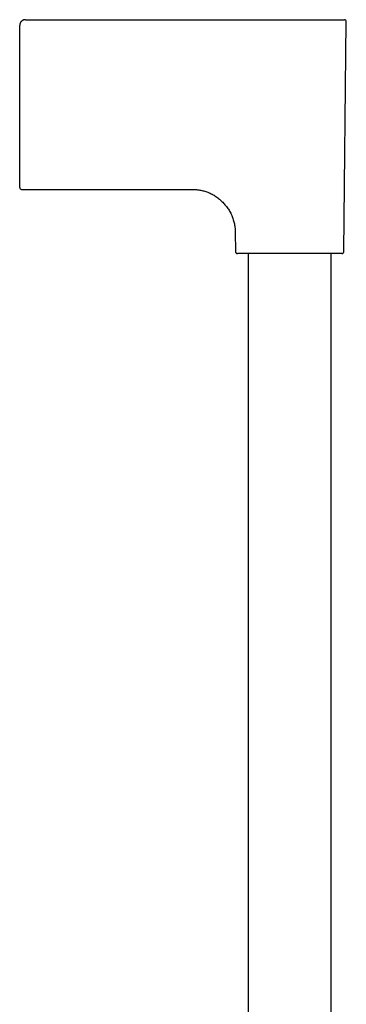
# Model space of a CAD drawing. Header units: millimetres. Extents: x 8 to 891, y 12 to 2057.
# Tile 15 of 15: x 764 to 850, y 1796 to 2057. Entities that reach past the tile are written whole.
import ezdxf

# ---------------------------------------------------------------- set-up
doc = ezdxf.new("R2010")
doc.units = ezdxf.units.MM

msp = doc.modelspace()

# ---------------------------------------------------------------- linework, layer by layer
at = {"color": 7, "linetype": 'Continuous', "lineweight": 30}
for p, q in [((765.4, 2056.71), (835.4, 2056.71)), ((763.9, 2026.24), (763.9, 2055.21)), ((763.96, 2055.57), (763.96, 2055.57)), ((765.18, 2056.69), (765.18, 2056.69)), ((849.76, 1995.22), (850.4, 2056.2)), ((763.9, 2012.21), (763.9, 2026.24)), ((764.4, 2011.71), (809.59, 2011.71)), ((820.99, 2000.42), (821.05, 1995.22)), ((824.4, 1994.72), (824.4, 1627.37)), ((846.4, 1627.37), (846.4, 1994.72))]:
    msp.add_line(p, q, dxfattribs=at)
for centre, start, end in [((849.9, 2056.21), 359.4, 90), ((764.4, 2012.21), 180, 270), ((821.55, 1995.22), 180.6, 270), ((849.26, 1995.22), 270, 359.4)]:
    msp.add_arc(centre, 0.5, start, end, dxfattribs=at)
for points, knots in [([(765.4, 2056.71), (765.34, 2056.71), (765.21, 2056.7), (765.02, 2056.66), (764.8, 2056.59), (764.57, 2056.46), (764.34, 2056.28), (764.18, 2056.08), (764.08, 2055.92), (764.01, 2055.77), (763.96, 2055.6), (763.92, 2055.41), (763.91, 2055.27), (763.9, 2055.21)], [0, 0, 0, 0, 0.083495, 0.1667, 0.249942, 0.37516, 0.500628, 0.625664, 0.687954, 0.750062, 0.832858, 0.91621, 1, 1, 1, 1]), ([(835.4, 2056.71), (835.51, 2056.71), (835.71, 2056.71), (836.02, 2056.71), (836.33, 2056.71), (836.64, 2056.71), (836.94, 2056.71), (837.26, 2056.71), (837.56, 2056.71), (837.83, 2056.71), (838.06, 2056.71), (838.3, 2056.71), (838.53, 2056.71), (838.77, 2056.71), (839, 2056.71), (839.23, 2056.71), (839.51, 2056.71), (839.84, 2056.71), (840.21, 2056.71), (840.58, 2056.71), (840.95, 2056.71), (841.31, 2056.71), (841.68, 2056.71), (842.03, 2056.71), (842.36, 2056.71), (842.66, 2056.71), (842.96, 2056.71), (843.25, 2056.71), (843.54, 2056.71), (843.82, 2056.71), (844.14, 2056.71), (844.49, 2056.71), (844.87, 2056.71), (845.25, 2056.71), (845.62, 2056.71), (845.98, 2056.71), (846.33, 2056.71), (846.67, 2056.71), (847.01, 2056.71), (847.33, 2056.71), (847.63, 2056.71), (847.92, 2056.71), (848.22, 2056.71), (848.51, 2056.71), (848.79, 2056.71), (849.04, 2056.71), (849.27, 2056.71), (849.46, 2056.71), (849.62, 2056.71), (849.74, 2056.71), (849.83, 2056.71), (849.89, 2056.71), (849.9, 2056.71), (849.9, 2056.71)], [0, 0, 0, 0, 0.01357, 0.027128, 0.040681, 0.054234, 0.067793, 0.081365, 0.096281, 0.106831, 0.117375, 0.127917, 0.138458, 0.149001, 0.15955, 0.170108, 0.180677, 0.197991, 0.215281, 0.232558, 0.249836, 0.267128, 0.284446, 0.303313, 0.318514, 0.333698, 0.348875, 0.364053, 0.379241, 0.394448, 0.409682, 0.431407, 0.453148, 0.474932, 0.497704, 0.520456, 0.543216, 0.566895, 0.590607, 0.614384, 0.638987, 0.663547, 0.6881, 0.718404, 0.748787, 0.7796, 0.81066, 0.841675, 0.873139, 0.904696, 0.936477, 0.968269, 1, 1, 1, 1]), ([(809.59, 2011.71), (809.79, 2011.71), (810.18, 2011.7), (810.75, 2011.66), (811.31, 2011.6), (811.86, 2011.5), (812.39, 2011.39), (812.93, 2011.24), (813.48, 2011.06), (814.04, 2010.84), (814.58, 2010.59), (815.11, 2010.31), (815.62, 2010), (816.11, 2009.66), (816.58, 2009.3), (817.03, 2008.92), (817.46, 2008.51), (817.88, 2008.09), (818.28, 2007.64), (818.65, 2007.18), (819.01, 2006.69), (819.34, 2006.19), (819.65, 2005.66), (819.92, 2005.12), (820.18, 2004.56), (820.39, 2003.99), (820.57, 2003.42), (820.72, 2002.85), (820.83, 2002.27), (820.92, 2001.67), (820.98, 2001.05), (820.99, 2000.63), (820.99, 2000.42)], [0, 0, 0, 0, 0.0333557, 0.0658214, 0.0974824, 0.1284235, 0.1587274, 0.1884745, 0.2229228, 0.256826, 0.2902966, 0.323438, 0.3570132, 0.3904307, 0.4237668, 0.457085, 0.4904388, 0.523867, 0.5573848, 0.5910049, 0.6247482, 0.6586448, 0.6927345, 0.7270672, 0.7617029, 0.7967118, 0.8292005, 0.8621394, 0.8956044, 0.9296772, 0.964445, 1, 1, 1, 1]), ([(849.26, 1994.72), (849.26, 1994.72), (849.26, 1994.72), (849.23, 1994.72), (849.19, 1994.72), (849.13, 1994.72), (849.06, 1994.72), (848.98, 1994.72), (848.88, 1994.72), (848.79, 1994.72), (848.68, 1994.72), (848.56, 1994.72), (848.43, 1994.72), (848.27, 1994.72), (848.07, 1994.72), (847.84, 1994.72), (847.58, 1994.72), (847.3, 1994.72), (846.98, 1994.72), (846.6, 1994.72), (846.16, 1994.72), (845.7, 1994.72), (845.24, 1994.72), (844.79, 1994.72), (844.36, 1994.72), (843.92, 1994.72), (843.46, 1994.72), (843.02, 1994.72), (842.59, 1994.72), (842.19, 1994.72), (841.78, 1994.72), (841.36, 1994.72), (840.94, 1994.72), (840.49, 1994.72), (840.04, 1994.72), (839.56, 1994.72), (839.08, 1994.72), (838.59, 1994.72), (838.11, 1994.72), (837.54, 1994.72), (836.89, 1994.72), (836.15, 1994.72), (835.49, 1994.72), (834.93, 1994.72), (834.46, 1994.72), (833.99, 1994.72), (833.52, 1994.72), (833.04, 1994.72), (832.6, 1994.72), (832.18, 1994.72), (831.8, 1994.72), (831.42, 1994.72), (831.04, 1994.72), (830.67, 1994.72), (830.25, 1994.72), (829.79, 1994.72), (829.28, 1994.72), (828.78, 1994.72), (828.3, 1994.72), (827.78, 1994.72), (827.23, 1994.72), (826.66, 1994.72), (826.12, 1994.72), (825.64, 1994.72), (825.21, 1994.72), (824.83, 1994.72), (824.47, 1994.72), (824.13, 1994.72), (823.82, 1994.72), (823.56, 1994.72), (823.32, 1994.72), (823.1, 1994.72), (822.89, 1994.72), (822.7, 1994.72), (822.51, 1994.72), (822.34, 1994.72), (822.18, 1994.72), (822.04, 1994.72), (821.92, 1994.72), (821.81, 1994.72), (821.71, 1994.72), (821.62, 1994.72), (821.56, 1994.72), (821.55, 1994.72), (821.55, 1994.72)], [0, 0, 0, 0, 0.010886, 0.021752, 0.03261, 0.043473, 0.054354, 0.065669, 0.074725, 0.08377, 0.092813, 0.101859, 0.110916, 0.119993, 0.132874, 0.145726, 0.158569, 0.171424, 0.184313, 0.200752, 0.217151, 0.233552, 0.25, 0.263157, 0.276282, 0.289397, 0.302526, 0.31569, 0.326428, 0.337142, 0.347845, 0.35855, 0.369268, 0.380012, 0.391553, 0.403069, 0.414578, 0.426093, 0.437629, 0.448757, 0.465832, 0.482897, 0.5, 0.510884, 0.521749, 0.532607, 0.543471, 0.554353, 0.565669, 0.574725, 0.58377, 0.592813, 0.601859, 0.610916, 0.619993, 0.632874, 0.645726, 0.658569, 0.671424, 0.684313, 0.700752, 0.717151, 0.733552, 0.75, 0.763157, 0.776282, 0.789397, 0.802526, 0.81569, 0.826428, 0.837142, 0.847845, 0.85855, 0.869268, 0.880012, 0.891553, 0.903069, 0.914578, 0.926093, 0.937629, 0.948759, 0.965835, 0.982899, 1, 1, 1, 1])]:
    msp.add_open_spline(points, degree=3, knots=knots, dxfattribs=at)

doc.saveas('drawing.dxf')
